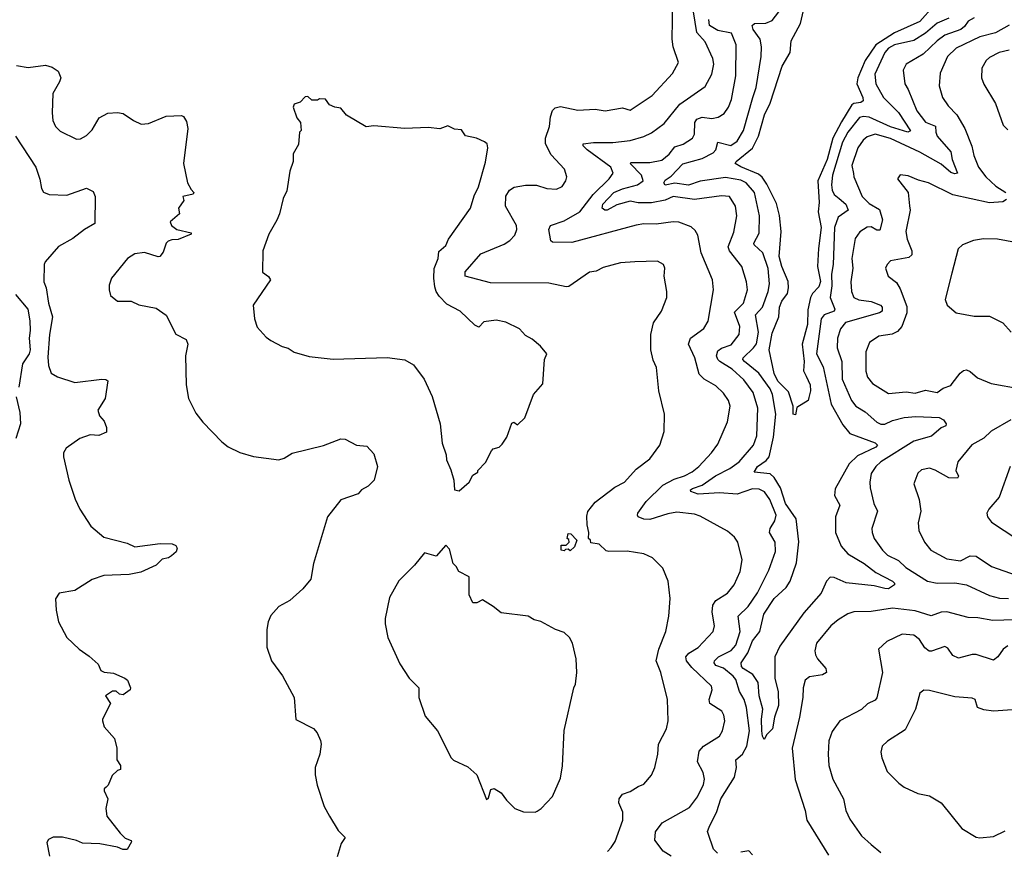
# Model space of a CAD drawing. Extents: x 1933546 to 2138868, y 524910 to 667279.
# Tile 164 of 256: x 1977992 to 1983060, y 596764 to 601045. Entities that reach past the tile are written whole.
import ezdxf

# ---------------------------------------------------------------- set-up
doc = ezdxf.new("R2010")
doc.units = 0

msp = doc.modelspace()

# ---------------------------------------------------------------- linework, layer by layer
at = {"layer": '0CON10XD'}
for points in [[(1983144.1, 601225.9), (1983045, 601219.1), (1982955, 601230), (1982833.4, 601166.6), (1982730.1, 601139.9), (1982696.2, 601113.8), (1982625, 601035.6), (1982495, 600977), (1982398.4, 600915), (1982344.9, 600835.1), (1982306, 600745)], [(1981017.4, 596762.6), (1981036.7, 596783.3), (1981057.1, 596815), (1981096.2, 596925), (1981095.9, 596965), (1981075.8, 597014.2), (1981077.1, 597035), (1981095, 597058), (1981135, 597071.9), (1981175, 597098.1), (1981205, 597109.2), (1981245, 597156.2), (1981260.8, 597195), (1981276.7, 597265), (1981279.5, 597315), (1981320.8, 597395), (1981330, 597435), (1981327.1, 597545), (1981293.1, 597685), (1981268.5, 597745), (1981282.5, 597805), (1981317.5, 597895), (1981333.9, 597973.9), (1981341.2, 598065), (1981330, 598155), (1981302, 598222), (1981250, 598275), (1981205, 598295.7), (1981118.5, 598308.5), (1981025, 598306.9), (1981011.4, 598311.4), (1980975, 598344.3), (1980931.7, 598351.7), (1980930, 598365), (1980920, 598375), (1980922.5, 598405), (1980912.5, 598445), (1980910.6, 598489.4), (1980916.9, 598513.1), (1980955, 598561.2), (1981055, 598637.8), (1981105, 598664.2), (1981165, 598731.2), (1981235, 598784), (1981287.1, 598855), (1981309.2, 598925), (1981312, 599015), (1981282, 599135), (1981269.2, 599255), (1981252.7, 599292.7), (1981240, 599345), (1981241.2, 599425), (1981254, 599485), (1981295.7, 599544.3), (1981323.3, 599615), (1981323.6, 599646.4), (1981308.8, 599725), (1981313.3, 599765), (1981306.7, 599785), (1981275, 599802), (1981158.1, 599798.1), (1981085, 599793.3), (1980995, 599768.5), (1980959.8, 599750.2), (1980925, 599744.3), (1980818.3, 599671.7), (1980805, 599668.8), (1980715, 599688.6), (1980415, 599689.7), (1980284.4, 599725), (1980285, 599746), (1980365, 599839.4), (1980485, 599888.5), (1980515, 599907.3), (1980541.2, 599935), (1980551.8, 599965), (1980550, 599985), (1980492.7, 600085), (1980494.4, 600135.6), (1980513.1, 600166.9), (1980538.1, 600181.9), (1980595, 600192.9), (1980652.1, 600192.1), (1980705, 600175.6), (1980755, 600172.5), (1980785, 600186.2), (1980804, 600215), (1980808.8, 600235), (1980796, 600275), (1980728.2, 600348.2), (1980697.9, 600405), (1980698.1, 600435), (1980720, 600495), (1980723.6, 600545), (1980735, 600578), (1980749.2, 600590.8), (1980775, 600598), (1980865, 600578.2), (1980955, 600584.4), (1981005, 600575.6), (1981095, 600590.6), (1981135, 600579.6), (1981247.8, 600655), (1981352.3, 600767.7), (1981382.9, 600825), (1981356.5, 600905), (1981350.8, 600945), (1981353.6, 601136.4)], [(1982306, 600745), (1982302, 600715), (1982332.8, 600645), (1982333.1, 600626.9), (1982321.6, 600618.4), (1982285, 600613.9), (1982275, 600605.8), (1982221.9, 600518.1), (1982177.5, 600435), (1982148.3, 600325), (1982099.7, 600215), (1982106.9, 600103.1), (1982102.3, 600055), (1982118.4, 599975), (1982103.3, 599866.7), (1982098.8, 599775), (1982113.6, 599696.4), (1982105, 599670), (1982072.5, 599635), (1982063.1, 599615), (1982048.3, 599551.7), (1982047.6, 599475), (1982020, 599375), (1982030, 599285), (1982027.1, 599237.1), (1982040, 599210), (1982061.1, 599165), (1982062.9, 599135), (1982055, 599100), (1982050, 599085), (1981991.7, 599048.3), (1981985, 599010), (1981974.3, 599014.3), (1981972.9, 599055), (1981950, 599130), (1981895, 599184.7), (1981875, 599222.9), (1981849.6, 599345), (1981865, 599431.2), (1981900.4, 599515), (1981903.2, 599565), (1981915.3, 599595), (1981944.7, 599635), (1981949.8, 599665), (1981947.2, 599697.2), (1981914.4, 599775), (1981901.5, 599825), (1981912.4, 599955), (1981902.7, 600037.3), (1981888, 600098), (1981838.7, 600198.7), (1981814, 600234), (1981795, 600250.3), (1981705, 600287.2), (1981675.7, 600305), (1981680.6, 600315), (1981765, 600383.3), (1981794.8, 600445), (1981825.7, 600555), (1981854.8, 600615), (1981917.1, 600805), (1981958.8, 600875), (1981963.1, 600935), (1982011.8, 601025), (1982032.3, 601115)], [(1981345, 596740), (1981304.3, 596764.3), (1981262.1, 596822.1), (1981264.6, 596865), (1981298.7, 596911.3), (1981440.2, 596989.8), (1981480.4, 597045), (1981511.5, 597108.5), (1981516.9, 597135), (1981510.4, 597170.4), (1981481.9, 597225), (1981490.3, 597279.7), (1981512, 597305), (1981593.9, 597356.1), (1981609.6, 597385), (1981621.1, 597435), (1981617.1, 597465), (1981605.5, 597485), (1981544.4, 597525), (1981541.5, 597545), (1981557.3, 597595), (1981553.1, 597615), (1981451.1, 597711.1), (1981424.1, 597745), (1981420.8, 597765), (1981436.5, 597783.5), (1981485, 597812.9), (1981561.4, 597895), (1981568.9, 597925), (1981556.1, 597995), (1981559.2, 598030.8), (1981575.6, 598055), (1981635, 598093.5), (1981669.5, 598135), (1981700.9, 598205), (1981710.9, 598265), (1981689.1, 598355), (1981671.5, 598381.5), (1981635, 598411.4), (1981495, 598490), (1981465, 598499.5), (1981375, 598509.1), (1981328.5, 598501.5), (1981235, 598472.5), (1981205, 598473.8), (1981176.4, 598486.4), (1981171.4, 598495), (1981174.4, 598505), (1981216.1, 598563.9), (1981301.9, 598648.1), (1981360.4, 598679.6), (1981415, 598697.3), (1981452.8, 598717.2), (1981488.2, 598745), (1981553.6, 598815), (1981585, 598860), (1981636.2, 598975), (1981650, 599055), (1981640.9, 599085), (1981615, 599122.2), (1981575, 599159.5), (1981515, 599194.6), (1981489.3, 599219.3), (1981466.7, 599305), (1981434.4, 599375), (1981445.8, 599405), (1981514.4, 599455), (1981536.6, 599493.4), (1981563.5, 599655), (1981559.1, 599705), (1981500.4, 599845), (1981482.2, 599935), (1981469.1, 599959.1), (1981448.8, 599978.8), (1981385, 600002.9), (1981355.4, 600004.6), (1981268.2, 599991.8), (1981205, 599993.6), (1981165, 599987.3), (1980835, 599898.2), (1980735, 599899.4), (1980726.6, 599906.6), (1980716.2, 599965), (1980724.7, 599985.3), (1980795, 600010), (1980875, 600055.3), (1980944.6, 600145.4), (1981026.9, 600225), (1981046.2, 600255), (1981035, 600285.3), (1980913.3, 600375), (1980892.5, 600395), (1980893.3, 600405), (1980945, 600413.3), (1981045, 600413.3), (1981135, 600423.3), (1981205, 600442.9), (1981245, 600462.1), (1981309, 600511), (1981390, 600610), (1981519.9, 600700.1), (1981555, 600764), (1981564.6, 600815), (1981560.7, 600845), (1981520.5, 600930.5), (1981477.9, 600977.9), (1981460.5, 601085)], [(1981583.8, 596755), (1981563.4, 596775), (1981535.4, 596855), (1981533.1, 596866.9), (1981540.8, 596889.2), (1981580.4, 596969.6), (1981601.3, 597035), (1981671.5, 597145), (1981681.5, 597195), (1981677.9, 597235), (1981712.3, 597265), (1981735.3, 597305), (1981749.6, 597385), (1981733.8, 597503.8), (1981721.8, 597545), (1981696.9, 597586.9), (1981677.8, 597647.8), (1981665, 597666.1), (1981615, 597706.5), (1981575, 597721.1), (1981566.4, 597735), (1981568.2, 597745), (1981590, 597765), (1981655, 597797.3), (1981678.3, 597825), (1981700, 597895), (1981690.4, 597975), (1981741.1, 598025), (1981789.7, 598095), (1981849, 598211), (1981882.2, 598307.8), (1981880.4, 598355), (1981851.8, 598405), (1981854.6, 598425), (1981878.5, 598465), (1981885.3, 598495), (1981853.5, 598575), (1981825.3, 598615.3), (1981797.7, 598627.7), (1981765, 598629.6), (1981685, 598602.5), (1981595, 598608.8), (1981485, 598603), (1981446.4, 598616.4), (1981444.5, 598625), (1981455, 598632), (1981505, 598648.5), (1981573, 598697), (1981647.8, 598735), (1981695, 598768.8), (1981768.8, 598855), (1981787.3, 598902.7), (1981792.5, 599045), (1981767.9, 599125), (1981720.2, 599190.2), (1981658.9, 599245), (1981596.2, 599285), (1981585.4, 599295), (1981578.2, 599315), (1981585, 599340), (1981605, 599354), (1981655, 599371.8), (1981695.2, 599424.8), (1981698.2, 599465), (1981671.2, 599538.8), (1981717.1, 599585), (1981738.2, 599655), (1981732.7, 599695), (1981708.5, 599775), (1981646.2, 599855), (1981638.4, 599875), (1981668.3, 599951.7), (1981683.4, 600035), (1981676, 600085), (1981645.6, 600135), (1981605, 600138.8), (1981465, 600118.9), (1981355, 600134.2), (1981315, 600115.6), (1981245, 600101.2), (1981175, 600102.7), (1981135, 600110.4), (1981065, 600092.2), (1981015.8, 600064.2), (1981003.8, 600063.8), (1980990.8, 600075), (1980993.1, 600095), (1981050.2, 600155), (1981095, 600174.8), (1981172.5, 600195), (1981201.2, 600215), (1981193, 600245), (1981134.5, 600305), (1981139.7, 600310.3), (1981235, 600309.8), (1981297.6, 600322.4), (1981335, 600352.5), (1981365, 600389.7), (1981406.7, 600403.3), (1981455.3, 600434.7), (1981466.1, 600455), (1981467.1, 600515), (1981477, 600533), (1981505, 600542.4), (1981555, 600536.7), (1981587.1, 600542.9), (1981618.7, 600561.3), (1981640.4, 600595), (1981655.3, 600634.7), (1981679.2, 600755), (1981679.6, 600915), (1981655.6, 600975.6), (1981585, 600988.9), (1981542.1, 601015), (1981538.6, 601045)], [(1982775, 601052.9), (1982715, 601026), (1982654.1, 600975.9), (1982595, 600937.8), (1982494.6, 600915), (1982465, 600897.3), (1982446.1, 600875), (1982394.3, 600765), (1982399.7, 600715), (1982438.2, 600645), (1982515, 600566.4), (1982577.2, 600472.8), (1982564.5, 600465.5), (1982475, 600493.3), (1982365, 600543.3), (1982335, 600546.2), (1982315, 600540.8), (1982255, 600466.2), (1982227, 600415), (1982176.8, 600245), (1982171.6, 600195), (1982175, 600168), (1982184.8, 600144.8), (1982210, 600125), (1982243.9, 600095), (1982257.5, 600065), (1982205, 600028), (1982186.3, 599975), (1982178.8, 599785), (1982170.2, 599735), (1982171.9, 599675), (1982163.2, 599615), (1982188.2, 599555), (1982184.4, 599545), (1982133.7, 599526.3), (1982118.4, 599505), (1982094.4, 599325), (1982127.7, 599257.7), (1982168.8, 599065), (1982229.4, 598959.4), (1982265.6, 598915), (1982396.2, 598866.2), (1982408.2, 598855), (1982399.1, 598845), (1982305, 598799.4), (1982261.7, 598758.3), (1982190.6, 598629.4), (1982185.6, 598595), (1982213.6, 598545), (1982191.9, 598485), (1982191.6, 598405), (1982220.4, 598335), (1982255.4, 598295), (1982339.1, 598245), (1982399.5, 598199.5), (1982484.2, 598155), (1982495.8, 598145), (1982496, 598135), (1982465, 598115.7), (1982445, 598116.7), (1982390.4, 598130.4), (1982246.5, 598146.5), (1982185, 598173.9), (1982164.6, 598175.4), (1982145.4, 598155), (1982117.7, 598092.3), (1982028.3, 597991.7), (1981905, 597820), (1981879.4, 597765), (1981880, 597655), (1981896.1, 597585), (1981898.1, 597515), (1981876.9, 597455), (1981866.7, 597395), (1981837.5, 597365), (1981825, 597340), (1981815, 597357.5), (1981811.6, 597385), (1981809.8, 597445), (1981817.7, 597495), (1981798.9, 597565), (1981793.3, 597633.3), (1981765.6, 597675), (1981716.8, 597705), (1981708.2, 597715), (1981705.4, 597735), (1981740.5, 597785), (1981765, 597848.1), (1981801.5, 597895), (1981822.8, 597985), (1981876.1, 598065), (1981938.2, 598121.8), (1981958.5, 598155), (1981991.1, 598248.9), (1982002.9, 598357.1), (1981988.5, 598475), (1981933.4, 598555), (1981908, 598635), (1981875, 598688.9), (1981855, 598707.5), (1981772.5, 598715), (1981789.8, 598745), (1981834.6, 598775.4), (1981849.4, 598795), (1981871.9, 598895), (1981884.1, 599015), (1981867.8, 599115), (1981855.6, 599145), (1981797.1, 599225), (1981723.2, 599285), (1981714.8, 599295), (1981715.3, 599304.7), (1981770, 599355), (1981784.2, 599375.8), (1981794.5, 599435.5), (1981779.7, 599525), (1981815, 599565.5), (1981845.7, 599645), (1981851.9, 599685), (1981845.3, 599764.7), (1981818, 599845), (1981772.3, 599885), (1981770.7, 599895), (1981798.2, 599945), (1981799.4, 600035), (1981775.2, 600155.2), (1981731.9, 600205), (1981705, 600218.9), (1981625, 600232.6), (1981495, 600214.1), (1981435, 600192.1), (1981365, 600203.3), (1981315, 600193.6), (1981307.8, 600205), (1981315, 600218.5), (1981345, 600238.7), (1981405, 600303.5), (1981505, 600329.6), (1981561.1, 600358.9), (1981575.2, 600374.8), (1981586.5, 600413.5), (1981652.8, 600397.2), (1981685, 600419.6), (1981718.1, 600475), (1981765.6, 600644.4), (1981782.4, 600695), (1981808.9, 600855), (1981811.2, 600905), (1981803.6, 600945), (1981767.9, 600995), (1981762.1, 601015), (1981775, 601024.6), (1981833.4, 601026.6), (1981865, 601040), (1981900, 601085)], [(1982905, 601053.5), (1982875, 601037.5), (1982855, 601009.1), (1982836.1, 600995), (1982753.8, 600965), (1982715, 600936.4), (1982642.7, 600867.3), (1982555, 600815.7), (1982540, 600785), (1982548.2, 600715), (1982565.8, 600685.8), (1982610.6, 600575), (1982655, 600517.5), (1982706, 600496), (1982707.4, 600465), (1982715.3, 600445), (1982784.7, 600365), (1982792.6, 600325), (1982819.4, 600255), (1982805, 600251.2), (1982785, 600258.3), (1982735, 600300.8), (1982625, 600362.8), (1982475, 600432.3), (1982395, 600455.9), (1982355, 600442.1), (1982334.6, 600425), (1982306.9, 600385), (1982276.2, 600295), (1982283.3, 600253.3), (1982285.4, 600235), (1982328.8, 600135), (1982365, 600098.9), (1982418.5, 600068.5), (1982433, 600015), (1982419.5, 599960.5), (1982405, 599960.8), (1982375, 599978.5), (1982355, 599976.9), (1982316.7, 599953.3), (1982291.9, 599918.1), (1982274.7, 599815.3), (1982280, 599765), (1982269.6, 599695), (1982273.8, 599645), (1982285.6, 599615), (1982311.9, 599601.9), (1982375, 599594.8), (1982422.5, 599575), (1982432.5, 599565), (1982431.1, 599545), (1982418.8, 599535), (1982243.6, 599486.4), (1982216.7, 599453.3), (1982201.2, 599405), (1982200.3, 599355), (1982224.7, 599285), (1982225.9, 599195), (1982274.6, 599085), (1982296.4, 599055), (1982345, 599026.9), (1982403.4, 598973.4), (1982425, 598963.4), (1982445, 598963.2), (1982485, 598981.7), (1982545, 598996.7), (1982605, 599002.5), (1982725, 598996.7), (1982747.3, 598985), (1982761.9, 598965), (1982760, 598955), (1982735, 598944.6), (1982685, 598900.6), (1982595, 598875.8), (1982425, 598768.5), (1982399.5, 598745), (1982375, 598708), (1982368.2, 598665), (1982369.1, 598635), (1982388.5, 598555), (1982407.9, 598515), (1982379.2, 598425), (1982379.4, 598405), (1982390.6, 598375), (1982433.1, 598315), (1982459.1, 598289.1), (1982515, 598260.4), (1982553.6, 598225), (1982665.9, 598154.1), (1982715, 598143.6), (1982805, 598145.3), (1982865, 598135.5), (1982985, 598080), (1983035, 598066.8), (1983081.2, 598065)], [(1983085, 601015.7), (1983015, 600976.5), (1982935, 600956.6), (1982812.2, 600897.8), (1982767.8, 600855), (1982730.6, 600769.4), (1982725.6, 600705), (1982742.2, 600645), (1982770.7, 600600.7), (1982815.4, 600555), (1982857.1, 600485), (1982894.1, 600394.1), (1982903.2, 600345), (1982927.9, 600285), (1982965, 600236.5), (1983017.5, 600187.5), (1983067.5, 600155)], [(1983085, 600888.5), (1983033.3, 600875), (1982985, 600849.4), (1982967.1, 600835), (1982945.6, 600794.4), (1982942.9, 600745), (1982955, 600713.3), (1983015, 600613.3), (1983055, 600502.5), (1983078.3, 600478.3)], [(1977975, 600809.4), (1978035, 600799.1), (1978125, 600810.5), (1978159.6, 600799.6), (1978189.1, 600779.1), (1978202.9, 600745), (1978197.1, 600725), (1978161.9, 600665), (1978158.6, 600565), (1978162.9, 600525), (1978176, 600495), (1978200.7, 600470.7), (1978285, 600430), (1978305, 600430.8), (1978335, 600449.4), (1978365, 600477.5), (1978400.4, 600539.6), (1978445, 600564), (1978495, 600567.5), (1978525, 600562.5), (1978577.5, 600525), (1978616.4, 600506.4), (1978655, 600510.8), (1978745, 600547.5), (1978825, 600551.2), (1978835, 600546.7), (1978850.8, 600520.8), (1978858, 600485), (1978835.9, 600304.1), (1978855.8, 600205), (1978875, 600171.2), (1978887.5, 600155), (1978884.1, 600145.9), (1978832.5, 600135), (1978836.4, 600113.6), (1978810, 600075), (1978813.8, 600045), (1978766.2, 600005), (1978772.5, 599985), (1978800, 599965), (1978875, 599947.5), (1978875, 599940), (1978807.1, 599912.9), (1978775, 599911.9), (1978755.4, 599904.6), (1978746.3, 599893.7), (1978731.2, 599848.8), (1978713.9, 599826.1), (1978705, 599823.8), (1978635, 599846.2), (1978585, 599840), (1978546.7, 599815), (1978463.8, 599715), (1978452.3, 599677.7), (1978452, 599655), (1978460, 599625), (1978495, 599596.7), (1978565, 599596.7), (1978605, 599577.5), (1978695, 599560), (1978745, 599523.3), (1978795.5, 599425.5), (1978848.1, 599398.1), (1978857.5, 599375), (1978845.6, 599315), (1978848.8, 599165), (1978860, 599095), (1978898.8, 599018.8), (1978935, 598973.3), (1979032.3, 598872.3), (1979065, 598846.7), (1979125, 598816.7), (1979195, 598796.2), (1979325, 598780), (1979352.7, 598787.3), (1979395, 598814.2), (1979555, 598852.5), (1979645, 598888), (1979667.5, 598885), (1979725, 598853.8), (1979779.5, 598849.5), (1979815, 598810), (1979834.3, 598745), (1979816, 598675), (1979785, 598644), (1979751.2, 598625), (1979735, 598603.8), (1979645, 598573.8), (1979576, 598485), (1979504, 598245), (1979491.2, 598165), (1979450, 598115), (1979383.3, 598055), (1979326.7, 598025), (1979285, 597977.5), (1979271.2, 597945), (1979263.8, 597905), (1979263.8, 597815), (1979288.8, 597745), (1979345, 597666.7), (1979404.2, 597555), (1979412.9, 597442.9), (1979505, 597396.7), (1979523.6, 597373.6), (1979540, 597335), (1979543.3, 597315), (1979537.5, 597265), (1979512.5, 597195), (1979513, 597157), (1979523.3, 597105), (1979560, 596995), (1979586.7, 596945), (1979631.7, 596871.7), (1979667.5, 596835), (1979646.1, 596803.9), (1979626.2, 596735)], [(1980255, 598620), (1980306.4, 598663.6), (1980325, 598700), (1980350, 598715), (1980350, 598725), (1980390, 598765), (1980420, 598825), (1980430, 598835), (1980460, 598845), (1980475, 598860), (1980498.8, 598895), (1980525, 598967.5), (1980535, 598972.5), (1980555, 598960), (1980592.5, 598995), (1980637.5, 599115), (1980685, 599170), (1980694.1, 599295.9), (1980706, 599325), (1980672.5, 599365), (1980630.7, 599400.7), (1980595, 599418.8), (1980565, 599454), (1980495, 599488), (1980445, 599498.8), (1980381.2, 599488.8), (1980355, 599462.5), (1980335, 599472), (1980260, 599545), (1980191.2, 599581.2), (1980151.6, 599621.6), (1980136.2, 599645), (1980129.7, 599669.7), (1980123.2, 599715), (1980125.5, 599764.5), (1980146.7, 599815), (1980148.8, 599851.2), (1980185, 599882.5), (1980198.9, 599915), (1980312, 600075), (1980331.2, 600138.8), (1980353.8, 600185), (1980389.3, 600310.7), (1980402.5, 600385), (1980397.5, 600405), (1980385, 600416.7), (1980344.1, 600434.1), (1980286.4, 600446.4), (1980267, 600477), (1980230.7, 600480.7), (1980195, 600497.5), (1980155, 600482.5), (1980095, 600490), (1979975, 600483.8), (1979815, 600497.5), (1979775, 600492.5), (1979675, 600552.5), (1979645, 600590), (1979613.6, 600593.6), (1979587, 600607), (1979566.1, 600636.1), (1979535, 600637.5), (1979525, 600630), (1979495, 600630), (1979475, 600650), (1979461.7, 600648.3), (1979435, 600620), (1979405, 600610), (1979400, 600595), (1979419.3, 600539.3), (1979437.5, 600515), (1979440, 600475), (1979432.5, 600465), (1979427, 600403), (1979400, 600355), (1979400, 600315), (1979382.5, 600265), (1979366.4, 600163.6), (1979347.5, 600125), (1979330, 600045), (1979316.4, 600013.6), (1979275, 599940), (1979244.3, 599855), (1979241.2, 599745), (1979273, 599723), (1979283.3, 599705), (1979194.3, 599575), (1979201.2, 599505), (1979215, 599462.5), (1979260.5, 599410.5), (1979283.9, 599393.9), (1979342.3, 599362.3), (1979373.6, 599353.6), (1979405, 599333.3), (1979481.7, 599311.7), (1979605, 599297.5), (1979884.1, 599305.9), (1979975, 599294), (1980018.8, 599268.8), (1980073.8, 599195), (1980115.8, 599105.8), (1980156.2, 598965), (1980167.5, 598865), (1980187.5, 598805), (1980188.3, 598778.3), (1980211.7, 598728.3), (1980227.5, 598675), (1980230, 598625), (1980255, 598620)], [(1977970, 600445), (1978074.6, 600285), (1978095.8, 600224.2), (1978104.2, 600175), (1978115, 600156.2), (1978144.3, 600144.3), (1978235, 600141.9), (1978335, 600177.5), (1978369.5, 600159.5), (1978381.2, 600135), (1978378.8, 599995), (1978325, 599964.3), (1978265, 599918.6), (1978192, 599878), (1978122.2, 599797.8), (1978117.1, 599785), (1978115.7, 599695), (1978128.1, 599665), (1978140.8, 599585), (1978161.2, 599515), (1978146, 599424), (1978137.2, 599307.2), (1978139.5, 599265), (1978154.2, 599225), (1978185.6, 599205.6), (1978275, 599178), (1978415, 599194.4), (1978435, 599192.9), (1978446, 599185), (1978432.5, 599095), (1978394, 599035), (1978403.3, 599005), (1978427.5, 598977.5), (1978439.4, 598945), (1978438.3, 598921.7), (1978400, 598905), (1978355, 598907.5), (1978300.9, 598889.1), (1978230.3, 598839.7), (1978217.1, 598815), (1978216.7, 598795), (1978245.4, 598675), (1978276.9, 598576.9), (1978301.4, 598525), (1978358.3, 598438.3), (1978425, 598381.2), (1978545, 598350), (1978585, 598331.4), (1978715, 598348.8), (1978776.1, 598346.1), (1978795, 598337.5), (1978802.5, 598325), (1978796.7, 598305), (1978772.5, 598285), (1978757.5, 598275), (1978725, 598268), (1978695, 598237.1), (1978615, 598200.8), (1978555, 598188.6), (1978425, 598183.8), (1978365, 598162.5), (1978275, 598106.7), (1978195, 598092.5), (1978176.2, 598063.8), (1978179.2, 598005), (1978190.8, 597945), (1978233.8, 597865), (1978298, 597805), (1978349.4, 597769.4), (1978396.6, 597726.6), (1978410, 597695), (1978427, 597687), (1978475, 597680.5), (1978533.8, 597655), (1978546, 597645), (1978562.5, 597605), (1978560, 597595), (1978525, 597570), (1978505, 597573.3), (1978488.1, 597588.1), (1978468.8, 597588.8), (1978433.3, 597565), (1978460, 597525), (1978417.5, 597445), (1978417.5, 597435), (1978427.5, 597405), (1978480, 597345), (1978492.5, 597295), (1978492.5, 597235), (1978510, 597205), (1978510, 597185), (1978495, 597180), (1978467.5, 597155), (1978447.5, 597105), (1978436.4, 597093.6)], [(1983071.1, 600118.9), (1983052.4, 600107.6), (1982985, 600102.1), (1982795, 600143.1), (1982670, 600205), (1982617.9, 600217.9), (1982565, 600241.2), (1982525, 600246.2), (1982510, 600225), (1982565.6, 600155.6), (1982573.2, 600086.8), (1982575.4, 600065), (1982553.9, 599955), (1982560, 599915), (1982584.1, 599855), (1982585, 599833.8), (1982568.7, 599821.3), (1982475, 599803.1), (1982456.9, 599785), (1982449.5, 599765), (1982462.5, 599725), (1982505, 599691.9), (1982525, 599659.2), (1982558.7, 599568.7), (1982559.4, 599535), (1982533.2, 599465), (1982510.4, 599439.6), (1982483.4, 599426.6), (1982415, 599416.2), (1982366.7, 599383.3), (1982348, 599335), (1982346.9, 599235), (1982356.8, 599205), (1982382.6, 599172.6), (1982465, 599120), (1982555, 599129.5), (1982601.7, 599121.7), (1982655, 599138.2), (1982715, 599126), (1982745, 599148.1), (1982785, 599162), (1982792.5, 599172.5), (1982832.9, 599225), (1982850.7, 599239.3), (1982865, 599242.1), (1982885, 599233.8), (1982921.9, 599201.9), (1982992.5, 599172.5), (1983145, 599143.8)], [(1983145, 599892.2), (1983025, 599915.6), (1982953.2, 599916.8), (1982902.7, 599907.3), (1982844.4, 599885.6), (1982823.8, 599865), (1982789.5, 599740.5), (1982756.2, 599605), (1982766.7, 599575), (1982812.5, 599535), (1982905, 599519.2), (1982985, 599518.8), (1983053.3, 599485), (1983095, 599436.2)], [(1977970.2, 599630.2), (1978033.7, 599555), (1978043.4, 599495), (1978045.9, 599445), (1978039.8, 599405), (1978045.7, 599345), (1978040.6, 599325), (1978006.7, 599273.3), (1977987.4, 599152.6)], [(1977973, 599103), (1977993, 599023), (1977995.5, 598965), (1977971.7, 598888.3)], [(1983094.5, 598985), (1982992.6, 598927.4), (1982955, 598890.8), (1982893.7, 598856.3), (1982820.4, 598769.6), (1982811.5, 598725), (1982824.3, 598695), (1982820, 598685), (1982775, 598686.5), (1982705, 598726.7), (1982675, 598735.7), (1982635, 598727.1), (1982615, 598711.2), (1982594.4, 598655), (1982622.9, 598575), (1982631.1, 598515), (1982617.1, 598455), (1982620, 598415), (1982649.2, 598355), (1982682, 598315), (1982765, 598270), (1982835, 598260), (1982885, 598284.6), (1982915, 598282.7), (1982995, 598229.5), (1983185, 598162.7)], [(1983091.4, 598745), (1983033.6, 598586.4), (1982980, 598525), (1982971.2, 598505), (1982973.8, 598485), (1982995, 598458.8), (1983125, 598371.8)], [(1980825, 598310), (1980815, 598320), (1980801.7, 598318.3), (1980795, 598310), (1980780, 598315), (1980780, 598340), (1980805, 598340), (1980820, 598355), (1980818.3, 598368.3), (1980810, 598375), (1980815, 598400), (1980828.3, 598398.3), (1980860, 598365), (1980848.3, 598331.7), (1980825, 598310)], [(1980645, 596966.2), (1980655, 596971.2), (1980675.7, 596984.3), (1980735, 597046.7), (1980775, 597140), (1980785.7, 597204.3), (1980793.9, 597386.1), (1980843.6, 597606.4), (1980852.5, 597625), (1980860, 597685), (1980856.7, 597755), (1980837.5, 597835), (1980822.5, 597865), (1980795, 597890), (1980750, 597905), (1980675, 597947.5), (1980640, 597955), (1980610, 597975), (1980471.2, 597991.2), (1980430, 598025), (1980375, 598058.8), (1980345, 598042.5), (1980325, 598043.8), (1980306, 598085), (1980306.4, 598176.4), (1980252.5, 598205), (1980239.3, 598229.3), (1980222.5, 598245), (1980205, 598320), (1980185, 598340), (1980135, 598283.3), (1980075, 598300), (1980023.6, 598236.4), (1979943.6, 598156.4), (1979895, 598070), (1979873, 597963), (1979873.3, 597935), (1979887.5, 597865), (1979949.3, 597729.3), (1979996.7, 597655), (1980046.7, 597605), (1980046.2, 597555), (1980079.3, 597459.3), (1980142.5, 597385), (1980212.5, 597245), (1980225, 597232.5), (1980298.3, 597198.3), (1980345, 597157.5), (1980395, 597030), (1980405, 597040), (1980417, 597083), (1980435, 597087.5), (1980470, 597065), (1980497, 597027), (1980540, 596985), (1980585, 596967.5), (1980645, 596966.2)], [(1983115, 597956), (1983001.8, 597951.8), (1982925, 597966.2), (1982875, 597967.9), (1982765, 597996.9), (1982735, 597995.3), (1982683.6, 597976.4), (1982601.4, 598001.4), (1982485, 598015.8), (1982375, 597997.8), (1982285, 597996.4), (1982255, 597987.3), (1982205, 597956.4), (1982168.1, 597925), (1982094.4, 597835), (1982085.7, 597795.7), (1982088.9, 597775), (1982098.6, 597755), (1982141.4, 597705), (1982146, 597685), (1982125, 597672.7), (1982057.3, 597662.7), (1982035.6, 597645), (1982024.6, 597605.4), (1982022.7, 597555), (1982006.7, 597455), (1981968.9, 597295), (1981984, 597134), (1982034.5, 596975), (1982044.6, 596924.6), (1982154.6, 596744.6)], [(1983078.8, 597821.2), (1983055, 597804.4), (1983027.8, 597765), (1983005, 597747.5), (1982915, 597776.9), (1982895, 597776.7), (1982825, 597757.5), (1982795, 597771.4), (1982769.3, 597809.3), (1982755, 597817.5), (1982685, 597793.6), (1982674, 597795), (1982651.9, 597811.9), (1982624.4, 597855), (1982595, 597876.4), (1982535, 597882.2), (1982455.4, 597844.6), (1982412.9, 597805), (1982433.3, 597685), (1982405, 597553.8), (1982395, 597542.5), (1982356.4, 597523.6), (1982325.4, 597494.6), (1982214.5, 597435.5), (1982175, 597380), (1982156.8, 597333.2), (1982153.3, 597265), (1982157.8, 597205), (1982176.9, 597135), (1982231.8, 597035), (1982245.5, 596975), (1982265, 596930), (1982325, 596843.1), (1982375, 596799.4), (1982425, 596758.6)], [(1983124.1, 597494.1), (1983005, 597485.8), (1982955, 597492.5), (1982923.3, 597505), (1982910, 597545), (1982895, 597552), (1982805, 597558.6), (1982675, 597592.5), (1982646, 597594), (1982625, 597577.5), (1982604, 597495), (1982550.5, 597389.5), (1982459.3, 597330.7), (1982432.5, 597305), (1982424.4, 597275), (1982429.2, 597245), (1982456.7, 597175), (1982516.7, 597115), (1982544.3, 597094.3), (1982615, 597061.2), (1982675, 597050), (1982735, 597013.3), (1982842.3, 596882.3), (1982915, 596837.5), (1982935, 596833.3)], [(1978436.4, 597093.6), (1978427.5, 597085), (1978427.5, 597075), (1978446, 597035), (1978436, 596985), (1978440.8, 596945), (1978508.3, 596858.3), (1978535, 596832.5), (1978565, 596820), (1978567, 596813), (1978545.8, 596774.2), (1978522.9, 596772.9), (1978495, 596786.2), (1978405, 596803.3), (1978315, 596806.7), (1978285, 596820), (1978213, 596837), (1978165, 596837.5), (1978140, 596825), (1978130.7, 596809.3), (1978145, 596740)], [(1982935, 596833.3), (1983005, 596841.2), (1983065, 596868.8)], [(1981765, 596745.6), (1981745, 596767.1), (1981705, 596759.2)]]:
    msp.add_lwpolyline(points, dxfattribs=at)

doc.saveas('drawing.dxf')
